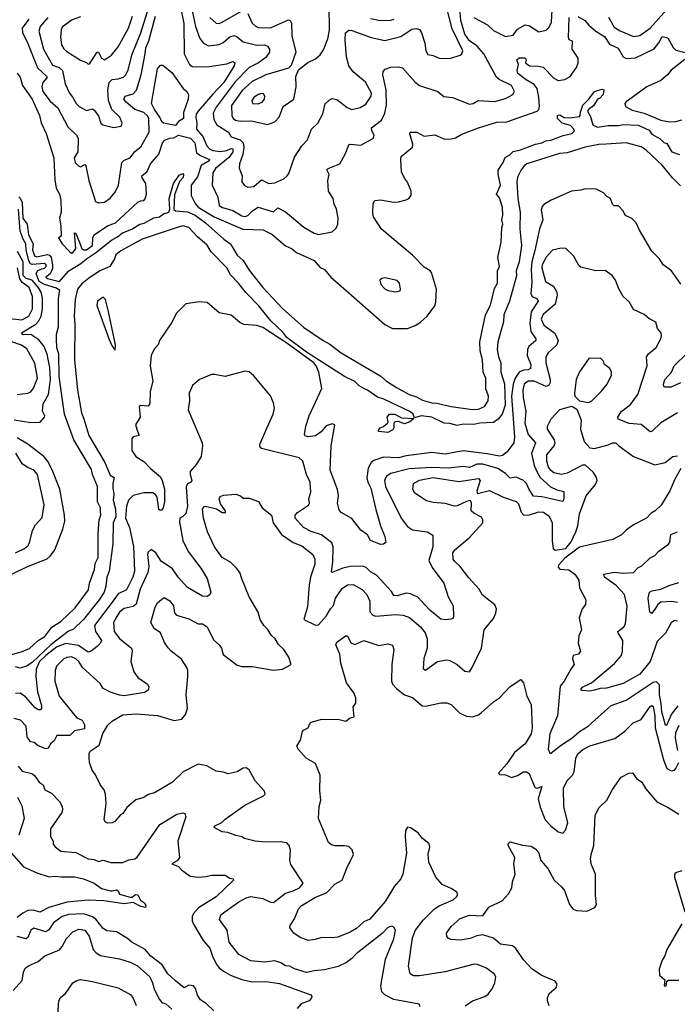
# Model space of a CAD drawing. Extents: x 1468344 to 1613994, y 525695 to 643861.
# Tile 179 of 256: x 1534102 to 1538465, y 571842 to 578371. Entities that reach past the tile are written whole.
import ezdxf

# ---------------------------------------------------------------- set-up
doc = ezdxf.new("R2010")
doc.units = 0

msp = doc.modelspace()

# ---------------------------------------------------------------- linework, layer by layer
at = {"layer": '0CON10XD'}
for points in [[(1535229, 578515), (1535268.4, 578325), (1535296.2, 578246.2), (1535321.9, 578215), (1535355, 578198.8), (1535425, 578205.9), (1535451, 578219), (1535495, 578257.9), (1535525, 578266.5), (1535545, 578257.5), (1535584.5, 578224.5), (1535675, 578201.6), (1535726.2, 578205), (1535745.3, 578195.3), (1535760, 578175), (1535758.8, 578155), (1535735, 578119.6), (1535685.2, 578084.8), (1535625, 578053.5), (1535531.6, 577958.4), (1535405, 577790.3), (1535385, 577752), (1535388.8, 577708.8), (1535408.8, 577675), (1535487.1, 577625), (1535503.8, 577595), (1535564, 577574), (1535583.7, 577553.7), (1535588.4, 577525), (1535582.3, 577477.7), (1535560.6, 577415), (1535557.7, 577387.7), (1535578.8, 577335), (1535576.6, 577296.6), (1535592.6, 577272.6), (1535615, 577260.6), (1535655.3, 577264.7), (1535705, 577310), (1535755, 577285.5), (1535795, 577290), (1535853.3, 577315), (1535875, 577333.8), (1535887.6, 577352.4), (1535925, 577460), (1535974.6, 577535.4), (1536010.8, 577575), (1536038.1, 577645), (1536080.6, 577685), (1536113.2, 577746.8), (1536127.8, 577812.2), (1536155, 577838.1), (1536175, 577847.8), (1536205, 577842.7), (1536275, 577788.2), (1536305, 577774.6), (1536361.7, 577788.3), (1536398.2, 577811.8), (1536433.9, 577865), (1536436, 577885), (1536397, 577957), (1536313.1, 578025), (1536285.4, 578065), (1536270, 578125), (1536261.8, 578235), (1536264.4, 578285), (1536285, 578302), (1536305, 578300), (1536433.5, 578253.5), (1536525, 578232.9), (1536630.5, 578259.5), (1536702.6, 578307.4), (1536735, 578313.1), (1536755, 578305.6), (1536768.2, 578285), (1536789.3, 578215), (1536797.3, 578165), (1536810.6, 578140.6), (1536845, 578134.2), (1536885, 578116), (1536955, 578112.9), (1537025, 578135.4), (1537035.3, 578145), (1537040.7, 578165), (1536970.9, 578310.9), (1536930.4, 578465)], [(1534288.4, 578385), (1534237.6, 578325), (1534228.8, 578295), (1534260.8, 578175), (1534318.6, 578068.6), (1534364.1, 578054.1), (1534384.7, 578035), (1534403.1, 577945), (1534431.5, 577885), (1534455.3, 577855.3), (1534475.5, 577815), (1534495.6, 577795), (1534545, 577770), (1534585, 577780), (1534595, 577772), (1534624.4, 577734.4), (1534641.1, 577685), (1534653.9, 577673.9), (1534725, 577655.4), (1534775.5, 577665), (1534780.7, 577685), (1534765.9, 577725), (1534713.8, 577775), (1534691.4, 577835), (1534686.6, 577905), (1534694.3, 577955), (1534714.8, 577975.2), (1534755, 577979.2), (1534789.7, 577990.3), (1534805, 578005.5), (1534822.2, 578037.8), (1534847.5, 578142.5), (1534905, 578284.4), (1534958.8, 578455)], [(1535166.3, 578466.3), (1535190, 578345), (1535192.7, 578145), (1535228.5, 578075), (1535245, 578060.5), (1535275, 578057.5), (1535358.7, 578061.3), (1535475, 578079.2), (1535515, 578094.3), (1535529.4, 578085), (1535525.3, 578065), (1535456.3, 577955), (1535382.7, 577877.3), (1535285, 577764.5), (1535272.7, 577745), (1535270.8, 577725), (1535278, 577685), (1535275.5, 577645), (1535316.1, 577596.1), (1535343.4, 577535), (1535361.5, 577515), (1535383.9, 577503.9), (1535435, 577497.9), (1535475.7, 577504.3), (1535505, 577517.9), (1535516.6, 577515), (1535516.3, 577493.7), (1535486.9, 577455), (1535400.5, 577385), (1535382.3, 577355), (1535379.6, 577275), (1535415.3, 577195), (1535425, 577138.1), (1535447.5, 577125), (1535515.6, 577105.6), (1535575, 577070), (1535595, 577065.4), (1535615, 577072), (1535646.4, 577103.6), (1535685, 577129.2), (1535785, 577097.5), (1535815, 577123.3), (1535865, 577097.1), (1535986.4, 576996.4), (1536055, 576954.7), (1536085, 576946.5), (1536175, 576964.2), (1536202.1, 576987.9), (1536212.5, 577015), (1536214.2, 577055), (1536204.3, 577115), (1536187.6, 577147.6), (1536181.4, 577185), (1536150.6, 577235), (1536145.7, 577305), (1536153.9, 577343.9), (1536138.8, 577375), (1536147.5, 577385), (1536225, 577416.2), (1536261.2, 577478.8), (1536285, 577540.8), (1536295, 577545.6), (1536365, 577540), (1536450, 577585), (1536454.3, 577605), (1536438.1, 577635), (1536435.7, 577655), (1536501.6, 577705), (1536525, 577751.9), (1536535.6, 577805), (1536532.5, 577905), (1536511.5, 578005), (1536512.9, 578027.1), (1536526.9, 578043.1), (1536565, 578056.9), (1536615, 578059.2), (1536641.3, 578051.3), (1536725, 577956.7), (1536755, 577934.4), (1536875.3, 577895.3), (1536915, 577861.4), (1536972.5, 577855), (1537085, 577810.6), (1537110, 577815), (1537143.8, 577836.2), (1537255, 577829.1), (1537325, 577848), (1537372.9, 577875), (1537385.4, 577895), (1537364.6, 577935), (1537283.9, 577973.9), (1537265, 577989), (1537180.5, 578145), (1537135, 578198), (1537085, 578232), (1537055.8, 578275), (1537027.4, 578365), (1537020.9, 578449.1)], [(1535615, 578411.8), (1535645, 578348.6), (1535665, 578329.4), (1535685, 578320.4), (1535765, 578316.4), (1535885, 578370.6), (1535896, 578365), (1535905, 578347.5), (1535907.1, 578265), (1535934.5, 578155), (1535903.6, 578066.4), (1535885, 578050), (1535734.8, 578005.2), (1535645, 577961.1), (1535578, 577902), (1535508, 577802), (1535508.3, 577735), (1535517.3, 577715), (1535533.1, 577705), (1535565, 577698.3), (1535640.1, 577700.1), (1535745, 577677.1), (1535795.2, 577694.8), (1535823.9, 577725), (1535848.9, 577795), (1535920, 577845), (1535935.7, 577925), (1535934, 577995), (1535951.7, 578038.3), (1536013.4, 578086.6), (1536065, 578110.8), (1536095, 578139.2), (1536117.7, 578172.3), (1536146.2, 578243.8), (1536157.2, 578302.8), (1536154, 578465)], [(1538008.5, 578388.5), (1538045, 578322.7), (1538085, 578297.3), (1538175, 578260), (1538215, 578267.3), (1538284.8, 578315.2), (1538412, 578458)], [(1534085, 578016.2), (1534105, 577990.8), (1534119.6, 577935), (1534185, 577844.4), (1534234, 577735), (1534245, 577687.5), (1534276.5, 577616.5), (1534328.2, 577455), (1534335, 577310), (1534343.9, 577253.9), (1534365, 577213.3), (1534374.5, 577175), (1534376.1, 577095), (1534366.2, 577055), (1534375.6, 577005), (1534377.5, 576935), (1534360, 576925), (1534382.5, 576885), (1534433.1, 576833.1), (1534445, 576823.8), (1534455, 576824.5), (1534473.9, 576855), (1534465, 576957.5), (1534475, 576956.2), (1534514.2, 576854.2), (1534525, 576844.5), (1534545, 576845.5), (1534585.7, 576875), (1534587, 576925), (1534596.1, 576943.9), (1534685, 577004.8), (1534738, 577025), (1534885, 577160.8), (1534905, 577170.8), (1534925, 577172.5), (1534935, 577182.5), (1534942.7, 577215), (1534938.9, 577285), (1534913.3, 577323.3), (1534911.8, 577335), (1534947.8, 577365), (1534969.2, 577415), (1535025, 577480), (1535050, 577555), (1535065, 577572.4), (1535095, 577584.8), (1535125, 577588.4), (1535155, 577606.5), (1535235.5, 577585.5), (1535264.8, 577555), (1535275, 577488.4), (1535301, 577471), (1535361.9, 577445), (1535358.2, 577435), (1535306.7, 577403.3), (1535281.4, 577328.6), (1535240, 577275), (1535239.2, 577205), (1535265, 577152.9), (1535285, 577127.3), (1535393, 577063), (1535582.4, 576982.4), (1535717.1, 576977.1), (1535775, 576950), (1535865, 576872.1), (1535905, 576853.8), (1535937.4, 576827.4), (1536054.4, 576775), (1536095, 576728.9), (1536125, 576714.4), (1536165.4, 576665), (1536303.7, 576543.7), (1536525, 576350.9), (1536575, 576322.9), (1536675, 576323.5), (1536726.6, 576343.4), (1536761.4, 576365), (1536805.8, 576405), (1536855.9, 576474.1), (1536862.4, 576497.6), (1536867.5, 576585), (1536833.3, 576695), (1536825, 576706.7), (1536785, 576730), (1536708.9, 576808.9), (1536502.5, 576982.5), (1536449.4, 577065), (1536444.5, 577085), (1536447.5, 577152.5), (1536458.8, 577171.2), (1536495, 577177.5), (1536585, 577161.4), (1536615, 577164.3), (1536665, 577176.2), (1536683.9, 577186.1), (1536698.8, 577205), (1536698, 577235), (1536674.3, 577294.3), (1536655, 577320), (1536635, 577363.3), (1536629.5, 577445), (1536633.3, 577465), (1536707.5, 577525), (1536710, 577545), (1536690.8, 577615), (1536693.3, 577625), (1536736.5, 577626.5), (1536785, 577598), (1536855, 577606.9), (1536915, 577581.5), (1536955, 577580), (1536992, 577588), (1537035, 577613.1), (1537146.2, 577655), (1537267.8, 577692.2), (1537334, 577695), (1537535, 577765.3), (1537546.9, 577775), (1537550, 577795), (1537546.2, 577856.2), (1537534.7, 577915), (1537515, 577942.3), (1537462.5, 577972.5), (1537405.6, 578015), (1537402.9, 578035), (1537410.5, 578075), (1537399.4, 578105), (1537415, 578118.9), (1537455, 578119.1), (1537461.5, 578105), (1537457.5, 578085), (1537484.4, 578065), (1537543.9, 578063.9), (1537575, 578056.1), (1537645, 577983.3), (1537675, 577968.6), (1537717.5, 577975), (1537754.4, 577995.6), (1537796, 578054), (1537807.8, 578085), (1537806.7, 578116.7), (1537768.2, 578175), (1537768.6, 578228.6), (1537746.8, 578236.8), (1537742.5, 578252.5), (1537747.9, 578385)], [(1534162.1, 578375), (1534118.9, 578315), (1534120.4, 578285), (1534151.4, 578225), (1534221, 578051), (1534282.2, 577995), (1534280.9, 577985), (1534254.7, 577955), (1534248.9, 577925), (1534254.2, 577894.2), (1534305, 577830), (1534355, 577787.5), (1534421.1, 577661.1), (1534477.9, 577605), (1534490, 577585), (1534487.1, 577495), (1534463.1, 577455), (1534468.9, 577425), (1534495, 577399.2), (1534505, 577396), (1534535, 577410), (1534541.4, 577401.4), (1534560.9, 577305), (1534605, 577166.2), (1534625, 577156.2), (1534665, 577160.8), (1534703, 577187), (1534735, 577226.9), (1534757.7, 577275), (1534779.4, 577425), (1534795, 577439.5), (1534835, 577454.6), (1534865, 577498.1), (1534905, 577528.6), (1534960, 577625), (1534958.1, 577715), (1534948.1, 577735), (1534924.7, 577755), (1534866.1, 577776.1), (1534807.9, 577825), (1534792.9, 577845), (1534801.4, 577865), (1534855, 577880.6), (1534877.2, 577902.8), (1534906.7, 578005), (1534934.8, 578145.2), (1534939.4, 578185), (1534958.7, 578231.3), (1535002.3, 578395)], [(1534505, 578389.5), (1534450.5, 578369.5), (1534385.8, 578324.2), (1534377.2, 578305), (1534372.9, 578255), (1534379.7, 578205), (1534395, 578177.3), (1534415, 578159.2), (1534505, 578102.5), (1534545, 578088), (1534555, 578076.7), (1534565, 578078.8), (1534615, 578156), (1534625, 578155.7), (1534645, 578117.1), (1534665, 578105.6), (1534711.4, 578135), (1534755, 578190.6), (1534822.9, 578315), (1534849.1, 578395)], [(1535363.9, 578385), (1535405, 578347.1), (1535425, 578346.2), (1535445, 578354), (1535575, 578429.1)], [(1536430.1, 578380.1), (1536493.8, 578365), (1536565, 578367), (1536586.1, 578375)], [(1537114.7, 578384.7), (1537206.1, 578336.1), (1537245, 578300.4), (1537325, 578259.1), (1537375, 578268.1), (1537405, 578308.1), (1537455, 578336.9), (1537485, 578330), (1537545, 578290), (1537595, 578301.1), (1537615, 578322.2), (1537630, 578355), (1537635, 578437.5)], [(1537805, 578392.5), (1537852, 578365), (1537876.9, 578335), (1537925, 578294.4), (1537980.8, 578260.8), (1538015, 578209.7), (1538073, 578183), (1538105.5, 578125), (1538125, 578114.1), (1538187.5, 578117.5), (1538312, 578178), (1538342.9, 578217.1), (1538365, 578260), (1538401.7, 578251.7), (1538436.9, 578186.9), (1538455, 578169.5), (1538525, 578151.6)], [(1535135, 577669.9), (1535055.6, 577685), (1535043.8, 577693.8), (1535031.5, 577725), (1534995.4, 577775), (1534975.5, 577815), (1535016.2, 578045), (1535035, 578070), (1535050.7, 578070.7), (1535110.9, 578020.9), (1535185.4, 577915.4), (1535211.2, 577895), (1535220.8, 577875), (1535219.4, 577845), (1535188.6, 577755), (1535189.2, 577715), (1535154.7, 577695.3), (1535135, 577669.9)], [(1538515, 578107.2), (1538425, 578035.9), (1538400, 578005), (1538355, 577967.1), (1538262.7, 577925), (1538125, 577826.4), (1538116.5, 577815), (1538121.1, 577795), (1538165, 577771.2), (1538245, 577752.1), (1538354.4, 577704.4), (1538415, 577693.7), (1538455, 577695.9), (1538495, 577707.7)], [(1535685, 577813.2), (1535711.1, 577825), (1535725, 577844.2), (1535729.1, 577865), (1535718.7, 577878.7), (1535705, 577881.8), (1535683.3, 577875), (1535655.4, 577855), (1535640.8, 577835), (1535645.8, 577815), (1535685, 577813.2)], [(1537299.6, 576990.4), (1537306.1, 577015), (1537299.8, 577045), (1537307.3, 577075), (1537305.8, 577125), (1537285, 577189.4), (1537266, 577215), (1537290.6, 577275), (1537276.1, 577346.1), (1537276.8, 577373.2), (1537309.1, 577425), (1537321.9, 577458.1), (1537352.5, 577475), (1537375, 577497.5), (1537425, 577509.1), (1537523.2, 577546.8), (1537565, 577553.8), (1537591.6, 577568.4), (1537625, 577572.9), (1537706.7, 577603.3), (1537765, 577617.2), (1537781.7, 577635), (1537779, 577645), (1537755, 577669.3), (1537701.3, 577685), (1537670.9, 577715), (1537669.2, 577735), (1537685, 577739.4), (1537715, 577723.1), (1537751.5, 577721.5), (1537815, 577729.5), (1537821.1, 577735), (1537822.1, 577757.9), (1537837.6, 577805), (1537876.8, 577843.2), (1537915.5, 577894.5), (1537965, 577910.8), (1537978, 577905), (1537973.1, 577875), (1537949.8, 577850.2), (1537934.4, 577845), (1537908.9, 577801.1), (1537874.4, 577775), (1537869.5, 577765), (1537888.9, 577728.9), (1537905.3, 577675), (1537935, 577658.3), (1538005, 577670.3), (1538075, 577670.1), (1538105, 577676.6), (1538205, 577671.7), (1538277.8, 577637.8), (1538295, 577611.2), (1538350.1, 577580.1), (1538375, 577557.7), (1538395, 577551.2), (1538429, 577495), (1538478.2, 577478.2)], [(1538485, 577270.6), (1538431.7, 577321.7), (1538365, 577406.9), (1538258.9, 577505), (1538225, 577527.6), (1538125, 577554.5), (1537992.5, 577545), (1537945, 577543.7), (1537853.5, 577525), (1537735, 577488.1), (1537683.8, 577485), (1537466.9, 577415), (1537450.6, 577405), (1537428.7, 577375), (1537405, 577327.9), (1537399.4, 577295), (1537407.4, 577185), (1537422.7, 577095), (1537419, 576985), (1537430.3, 576875), (1537416, 576765), (1537395.4, 576705), (1537397, 576673), (1537351.6, 576505), (1537312.7, 576415), (1537311.8, 576368.2), (1537275, 576235.7), (1537270.1, 576185), (1537278.7, 576135), (1537293.8, 576095), (1537294.5, 576035), (1537317.3, 575957.3), (1537322.1, 575815), (1537303.7, 575755), (1537276.7, 575723.3), (1537245, 575700.6), (1537155, 575695.3), (1537115, 575686.4), (1537045, 575688.4), (1537005, 575681.1), (1536955, 575694.2), (1536916.9, 575696.9), (1536835, 575734.9), (1536765, 575744.1), (1536720.6, 575730.6), (1536713.3, 575755), (1536695, 575771.6), (1536516.6, 575855), (1536475, 575867.2), (1536410.2, 575915), (1536385, 575926.7), (1536353.7, 575943.7), (1536325, 575973), (1536257.2, 576005), (1536005, 576167.1), (1535874.9, 576264.9), (1535848.3, 576298.3), (1535767.7, 576375), (1535685.9, 576475.9), (1535601.5, 576561.5), (1535554.1, 576625), (1535500.5, 576680.5), (1535475.8, 576725.8), (1535371.7, 576831.7), (1535346.6, 576876.6), (1535282.1, 576932.1), (1535225, 576993.4), (1535185, 577004.9), (1535146.7, 576993.3)], [(1534095, 577196.4), (1534105, 577187.8), (1534119.1, 577159.1), (1534121.8, 577055), (1534151.4, 577015), (1534160.4, 576945), (1534190.8, 576885), (1534187.5, 576845), (1534198.9, 576805), (1534215, 576798.8), (1534285, 576814.3), (1534299.3, 576809.3), (1534309.8, 576795), (1534320.2, 576745), (1534319, 576721), (1534305, 576686.7), (1534275, 576664.3), (1534286.7, 576655), (1534365, 576635.3), (1534426.9, 576705), (1534506.3, 576753.7), (1534543.9, 576786.1), (1534605.1, 576824.9), (1534710.4, 576909.6), (1534749.6, 576930.4), (1534782.9, 576957.1), (1534846.7, 576983.3), (1534899.5, 577015), (1534926.9, 577023.1), (1534992.1, 577057.9), (1535029.2, 577065), (1535055, 577084.3), (1535090.8, 577095), (1535096.8, 577115), (1535094.1, 577185.9), (1535122.2, 577285), (1535160.6, 577339.4), (1535185, 577351.2), (1535189.2, 577345), (1535185.4, 577325), (1535161.2, 577298.8), (1535129.3, 577210.7), (1535123.4, 577113.4), (1535135, 577103.5), (1535215, 577096.7), (1535265, 577074.9), (1535334.8, 577025), (1535455.7, 576915), (1535501.4, 576885), (1535509.8, 576870.2), (1535545, 576809.4), (1535584.6, 576774.6), (1535625, 576709.8), (1535714.7, 576594.7), (1535848.3, 576455), (1535985, 576332.2), (1536114.6, 576244.6), (1536160.2, 576220.2), (1536235, 576162.2), (1536498.6, 576008.6), (1536534.9, 575974.9), (1536602.3, 575932.3), (1536685, 575886), (1536735, 575871.4), (1536775, 575849.4), (1536835, 575830), (1536868.6, 575828.6), (1536965, 575805.4), (1537105, 575787.3), (1537145, 575789.5), (1537185, 575806.1), (1537209.1, 575845), (1537213.1, 575875), (1537194.6, 575924.6), (1537194.3, 575995), (1537175.8, 576035), (1537173.3, 576115), (1537157.2, 576175), (1537155.5, 576235), (1537192.9, 576415), (1537225, 576478.1), (1537250.8, 576589.2), (1537272, 576625), (1537271, 576705), (1537284.1, 576735), (1537274.2, 576795), (1537295.2, 576895), (1537299.6, 576990.4)], [(1538488.4, 576618.4), (1538425.7, 576705.7), (1538370.5, 576745), (1538346, 576785), (1538295, 576836.8), (1538212.9, 576975), (1538192.7, 577025), (1538162.1, 577052.1), (1538122, 577072), (1538104.3, 577105), (1538075, 577136), (1538045, 577136.7), (1538035, 577147.5), (1538022.5, 577185), (1537998.1, 577198.1), (1537975, 577224), (1537927, 577247), (1537855, 577249.2), (1537825, 577240), (1537762.5, 577235), (1537627.5, 577175), (1537578.8, 577145), (1537568.3, 577131.7), (1537562.1, 577107.9), (1537571.5, 577045), (1537550, 576985), (1537520.5, 576840.5), (1537500.2, 576765), (1537494.8, 576715), (1537499, 576629), (1537492.3, 576555), (1537502.2, 576535), (1537535, 576520.5), (1537540.9, 576505), (1537496, 576434), (1537486.1, 576356.1), (1537493.6, 576303.6), (1537526.2, 576255), (1537525.4, 576245), (1537480.3, 576205), (1537471, 576185), (1537468, 576145), (1537492, 576085), (1537491.2, 576058.8), (1537475, 576049.3), (1537445, 576047.9), (1537415, 576033.2), (1537388.8, 575995), (1537376.1, 575955), (1537365.5, 575875.5), (1537383.9, 575605), (1537379.1, 575565), (1537335.9, 575505), (1537305, 575482.4), (1537285, 575477.8), (1537202.5, 575492.5), (1537045, 575513.2), (1536925, 575490), (1536835, 575501.1), (1536665, 575479.4), (1536615, 575465.7), (1536515, 575470.8), (1536451.5, 575448.5), (1536432.5, 575435), (1536413.3, 575396.7), (1536404.3, 575334.3), (1536411.2, 575305), (1536430.7, 575265), (1536464, 575124), (1536495.6, 575015.6), (1536524, 574945), (1536530, 574905), (1536515, 574892.5), (1536495, 574891.2), (1536428.3, 574918.3), (1536410, 574955), (1536365, 574986.9), (1536304.7, 575064.7), (1536234.4, 575104.4), (1536220.9, 575120.9), (1536210, 575165), (1536217.3, 575215), (1536210.4, 575255), (1536161.5, 575385), (1536167.3, 575545), (1536192.5, 575685), (1536175, 575691.2), (1536135, 575677.1), (1536102.6, 575637.4), (1536065, 575611.5), (1536015, 575604.5), (1535995, 575612.5), (1535990.9, 575620.9), (1536000.4, 575675), (1536022.4, 575745), (1536107.1, 575925), (1536086.4, 576035), (1536068.7, 576075), (1536052.3, 576095), (1535875, 576225.6)], [(1534035, 574158.6), (1534119, 574181), (1534167.6, 574202.4), (1534224.9, 574255.1), (1534267.7, 574282.3), (1534315, 574342.9), (1534376.3, 574383.7), (1534468.9, 574471.1), (1534558.4, 574591.6), (1534565, 574635.5), (1534598.8, 574725), (1534603.2, 574765), (1534621.4, 574805), (1534622.1, 574965), (1534630, 575055), (1534640.7, 575085), (1534637.6, 575115), (1534637, 575135), (1534618.6, 575175), (1534618.9, 575275), (1534584.2, 575355), (1534578.3, 575388.3), (1534460.6, 575585), (1534398.3, 575755), (1534364.2, 576005), (1534361.4, 576155), (1534348.1, 576195), (1534345.7, 576255), (1534346.7, 576285), (1534359.6, 576335), (1534359.1, 576525), (1534367.5, 576575), (1534345, 576592.1), (1534266.9, 576615), (1534231.5, 576635), (1534211.2, 576688.8), (1534222.9, 576707.1), (1534248.1, 576718.1), (1534266.2, 576723.8), (1534277.1, 576735), (1534276.4, 576746.4), (1534266, 576755), (1534185, 576747.8), (1534173.3, 576753.3), (1534161.9, 576771.9), (1534144.3, 576845.7), (1534143.1, 576885), (1534123.8, 576915), (1534105, 576968), (1534093.3, 577115)], [(1535146.7, 576993.3), (1534913.4, 576916.6), (1534772.5, 576837.5), (1534738.7, 576811.3), (1534730.3, 576785), (1534699.7, 576735), (1534633.1, 576705), (1534557.7, 576655), (1534515, 576619.2), (1534485.6, 576585), (1534469.5, 576515), (1534463.2, 576405), (1534468.3, 576355), (1534464.3, 576115), (1534484.2, 575915), (1534511.4, 575765), (1534526.2, 575725), (1534560.6, 575615), (1534667.1, 575435), (1534701.2, 575351.2), (1534728.5, 575335), (1534718.6, 575295), (1534718.6, 575265), (1534725.5, 575225), (1534722.7, 575185), (1534738.1, 575125), (1534738.9, 575075), (1534721.8, 575035), (1534720, 574895), (1534695.5, 574714.5), (1534679.9, 574675), (1534674.3, 574615), (1534661.7, 574575), (1534629.6, 574525), (1534525.7, 574394.3), (1534459.7, 574330.3), (1534425, 574316.6), (1534395, 574291.7), (1534310.8, 574229.2), (1534185, 574108.3), (1534145.9, 574084.1), (1534105, 574071.9), (1534075, 574079.9)], [(1534065, 575717.5), (1534175, 575699.6), (1534238, 575702), (1534267.3, 575735), (1534267.9, 575745), (1534252.3, 575775), (1534257.5, 575825), (1534293.3, 575886.7), (1534307.1, 575982.9), (1534301.9, 576065), (1534285, 576154.2), (1534263.5, 576205), (1534228.4, 576248.4), (1534175, 576284.2), (1534125, 576282.4), (1534112.9, 576295), (1534208.7, 576351.3), (1534229.5, 576375), (1534244, 576405), (1534252.5, 576455), (1534253.9, 576525), (1534244.8, 576565), (1534225, 576597.9), (1534185, 576643.6), (1534145, 576655.5), (1534124.8, 576674.8), (1534124, 576765), (1534087.1, 576835)], [(1538466.3, 575763.7), (1538355, 575698.1), (1538297.7, 575642.3), (1538285, 575637.8), (1538225, 575686.9), (1538145, 575694.7), (1538072.5, 575722.5), (1538070, 575735), (1538094.2, 575775), (1538105, 575782), (1538155, 575820), (1538202.9, 575885), (1538264.2, 576075), (1538261.2, 576135), (1538273.5, 576155), (1538325, 576198.6), (1538354.4, 576255), (1538360, 576275), (1538357.5, 576295), (1538334.3, 576324.3), (1538322, 576365), (1538275, 576389.2), (1538245, 576417.5), (1538175, 576450), (1538145, 576500), (1538105, 576536.7), (1538076.1, 576586.1), (1538053.6, 576643.6), (1538032.5, 576675), (1537985, 576707.5), (1537925, 576706.7), (1537825, 576730), (1537811.7, 576741.7), (1537776.7, 576805), (1537724.4, 576854.4), (1537695, 576855.6), (1537637.4, 576842.6), (1537595, 576797.1), (1537568.1, 576745), (1537565.3, 576725), (1537590.6, 576635)], [(1534015, 576392.3), (1534115, 576381.3), (1534161.4, 576405), (1534187.2, 576455), (1534187.6, 576535), (1534164.3, 576595), (1534118, 576628), (1534102, 576652), (1534086.6, 576726.6)], [(1537590.6, 576635), (1537644.2, 576604.2), (1537664.6, 576565), (1537667.1, 576545), (1537653.6, 576485), (1537575, 576417.1), (1537561.8, 576385), (1537579.1, 576345), (1537652.8, 576292.8), (1537673.8, 576245), (1537665.4, 576215), (1537606.8, 576163.2), (1537592.1, 576135), (1537591.8, 576095), (1537621.4, 575985), (1537621.9, 575965), (1537611.5, 575948.5), (1537595, 575938.2), (1537515, 575974.8), (1537475, 575974.8), (1537447.7, 575955), (1537438.8, 575915), (1537441.6, 575865), (1537459.4, 575775), (1537453.1, 575695), (1537475, 575620.8), (1537523.2, 575565), (1537498.1, 575495), (1537515.5, 575415), (1537536.2, 575366.2), (1537555, 575335.3), (1537624.1, 575274.1), (1537665, 575253.7), (1537712.4, 575242.4), (1537712.9, 575195), (1537705, 575177.5), (1537565, 575207.5), (1537511.2, 575211.2), (1537480.8, 575255), (1537464.4, 575295), (1537445, 575316.2), (1537395, 575338.2), (1537355, 575331.4), (1537325, 575362.2), (1537274.6, 575394.6), (1537175, 575423.9), (1537135, 575424.4), (1537085, 575401.9), (1537045, 575408.5), (1536945, 575397.6), (1536835, 575403), (1536685, 575394.1), (1536565, 575361.2), (1536535, 575345.4), (1536521.4, 575315), (1536529.5, 575275), (1536632.4, 575065), (1536675, 575010), (1536708.3, 574988.3), (1536805, 574974.6), (1536843.6, 574953.6), (1536842.5, 574875), (1536815.9, 574785), (1536838.8, 574738.8), (1536915, 574634), (1536943.5, 574543.5), (1536977.9, 574485), (1536980.8, 574415), (1536975, 574401.2), (1536965, 574396.2), (1536925, 574392), (1536895, 574396), (1536821.8, 574455), (1536742.4, 574542.4), (1536695.3, 574565.3), (1536665, 574569.3), (1536605, 574550.5), (1536585, 574552.9), (1536568.6, 574578.6), (1536468.2, 574688.2), (1536429.6, 574709.6), (1536399.4, 574739.4), (1536375, 574747.9), (1536295, 574745.8), (1536245, 574734.2), (1536175, 574706), (1536170.7, 574710.7), (1536178.7, 574775), (1536180.4, 574875), (1536171.6, 574901.6), (1536105, 574954.6), (1536035, 574977.9), (1535985, 575003.3), (1535928.9, 575065), (1535929.4, 575085), (1535945, 575104.2), (1536018.3, 575151.7), (1536024.3, 575165), (1536020.6, 575195), (1536032.6, 575237.4), (1536028.5, 575305), (1536004.5, 575355), (1535980.5, 575445), (1535955, 575466.4), (1535705, 575528), (1535694.3, 575544.3), (1535696, 575555), (1535735, 575647.5), (1535784, 575755), (1535791.2, 575795), (1535785, 575830), (1535765, 575877.5), (1535655, 576010), (1535625, 576036.2), (1535595, 576041.2), (1535465, 576004.2), (1535395, 576019.2), (1535375, 576017.5), (1535294.5, 575985.5), (1535248, 575945), (1535225.8, 575895), (1535227.5, 575845), (1535218.6, 575785), (1535311.4, 575565), (1535314.4, 575545), (1535305.7, 575475), (1535274.3, 575425), (1535231.8, 575375), (1535231.8, 575355), (1535244.3, 575315), (1535240, 575305), (1535216, 575294), (1535205.8, 575274.2), (1535214.4, 575145), (1535203, 575097), (1535185, 575078), (1535165, 575066), (1535160.9, 575039.1), (1535185, 574917.5), (1535219.3, 574845), (1535304.4, 574735), (1535345.5, 574665), (1535369.2, 574575), (1535362.3, 574557.7), (1535345, 574546.2), (1535315, 574548.8), (1535215, 574606.2), (1535152.8, 574675), (1535115, 574730), (1535041.3, 574781.3), (1535005, 574835.6), (1534975, 574858), (1534955, 574840), (1534950, 574825), (1534957.6, 574745), (1534952.6, 574705), (1534901.1, 574595), (1534875.3, 574495), (1534855, 574480.2), (1534795, 574466.7), (1534765, 574442), (1534745.2, 574414.8), (1534724.7, 574375), (1534729.1, 574315), (1534765, 574268.1), (1534844.4, 574205), (1534848.5, 574185), (1534840, 574115), (1534858.1, 574048.1), (1534885, 574009.4), (1534949.2, 573965), (1534958.6, 573945), (1534954.3, 573925.7), (1534929.1, 573910.9), (1534795, 573888.4), (1534765, 573891.8), (1534705, 573912.7), (1534655.5, 573935.5), (1534635, 573970.6), (1534519.1, 574075), (1534495, 574114.5), (1534475, 574133.3), (1534445, 574146.5), (1534415, 574141.6), (1534395, 574132.3), (1534345.5, 574085), (1534336.5, 574055), (1534334.5, 573985), (1534364.4, 573885), (1534459.3, 573769.3), (1534481.2, 573741.2), (1534516.4, 573726.4), (1534532, 573695), (1534531.8, 573668.2), (1534465, 573656.2), (1534435, 573625.3), (1534348.8, 573625), (1534331.4, 573588.6), (1534307.8, 573572.2), (1534289.8, 573540.2), (1534275, 573536.2), (1534225, 573556.2), (1534197.5, 573577.5), (1534173.9, 573583.9), (1534152.4, 573615), (1534145, 573686), (1534106.2, 573726.2), (1534065, 573737.5)], [(1536595, 576566), (1536625, 576572.5), (1536628.8, 576585), (1536620.8, 576625), (1536605, 576642.5), (1536525, 576658.8), (1536504.1, 576655.9), (1536490, 576645), (1536497.5, 576615), (1536525, 576585.8), (1536545, 576576), (1536595, 576566)], [(1535875, 576225.6), (1535715, 576329.6), (1535675, 576343.1), (1535589.3, 576349.3), (1535563, 576363), (1535505, 576411.9), (1535425, 576428), (1535345.4, 576495.4), (1535295, 576500.4), (1535203.4, 576486.6), (1535142.5, 576425), (1535108.1, 576361.9), (1535030, 576245), (1535021.2, 576215), (1534993.4, 576186.6), (1534974, 576145), (1534968, 576075), (1534984, 575975), (1534967.1, 575905), (1534964.3, 575825.7), (1534955, 575808.8), (1534905, 575812.5), (1534893.3, 575806.7), (1534900, 575735), (1534869.2, 575685), (1534883.8, 575643.8), (1534895, 575613.3), (1534854.4, 575605.6), (1534845.8, 575594.2), (1534845.7, 575515), (1534872.9, 575475), (1534925, 575441.1), (1534969.1, 575395), (1535035, 575340), (1535047.9, 575315), (1535061.4, 575258.6), (1535062.7, 575175), (1535053.1, 575135), (1535045, 575121.4), (1535035, 575117.5), (1535023.8, 575123.8), (1535014.2, 575205), (1535003.2, 575223.2), (1534985, 575234.1), (1534925, 575234.1), (1534855, 575215.3), (1534823.1, 575185), (1534809.6, 575145), (1534804.8, 575065), (1534829.4, 575005), (1534857.1, 574877.1), (1534862.6, 574715), (1534851.3, 574675), (1534809.3, 574590.7), (1534756.1, 574563.9), (1534722.1, 574517.9), (1534597.8, 574355), (1534605.8, 574315), (1534644.7, 574255), (1534635.4, 574235), (1534614.8, 574215), (1534575, 574183.5), (1534555, 574178.3), (1534491.9, 574221.9), (1534404.8, 574234.8), (1534345, 574211), (1534275, 574156.3), (1534233.4, 574115), (1534210.5, 574065), (1534208.6, 574015), (1534219.7, 573915), (1534245.5, 573824.5), (1534246.4, 573803.6), (1534240, 573795), (1534225, 573795.6), (1534205, 573809.1), (1534140.7, 573880.7), (1534105, 573904.7), (1534075, 573902.4)], [(1534735, 576180), (1534737.1, 576215), (1534689.1, 576445), (1534670.4, 576515), (1534655, 576531.4), (1534618.1, 576505), (1534613.2, 576476.8), (1534695, 576250.8), (1534715, 576206.2), (1534735, 576180)], [(1534085, 575885.6), (1534155, 575894.4), (1534175, 575903.1), (1534192.7, 575927.3), (1534219.6, 575995), (1534202.7, 576092.7), (1534148.9, 576188.9), (1534112.7, 576212.7), (1534049.6, 576235)], [(1538485, 575962.4), (1538425, 575933.6), (1538384.3, 575934.3), (1538375, 575940), (1538372.9, 575955), (1538381.1, 575985), (1538425.5, 576035), (1538442.9, 576075), (1538530.9, 576159.1)], [(1537875, 575832.9), (1537897.1, 575842.9), (1537960.5, 575905), (1537998.9, 575955), (1538028.8, 576015), (1538028.5, 576035), (1538018.1, 576058.1), (1537982.5, 576085), (1537976, 576106), (1537955, 576126.2), (1537877.5, 576125), (1537815, 576036.7), (1537794.4, 575985), (1537781.5, 575895), (1537785.6, 575875), (1537815, 575843.3), (1537875, 575832.9)], [(1536759.5, 571825), (1536752.6, 571842.6), (1536584.8, 571874.8), (1536525, 571904.4), (1536503.3, 571925), (1536498.8, 571965), (1536528.8, 572141.2), (1536585, 572277.5), (1536594.2, 572335), (1536584.3, 572354.3), (1536571.7, 572361.7), (1536545, 572351.5), (1536507.6, 572312.4), (1536335, 572176.4), (1536304.7, 572145.3), (1536270, 572120), (1536215, 572093.8), (1536125, 572072.1), (1536055.4, 572065.4), (1536005, 572053.2), (1535925, 572078.8), (1535895, 572094.7), (1535865, 572097.7), (1535835, 572117.7), (1535795, 572130), (1535725, 572121.3), (1535635, 572131.1), (1535555, 572173.1), (1535491.5, 572255), (1535477.3, 572335), (1535428, 572405), (1535435.8, 572435), (1535462, 572455), (1535555, 572522.9), (1535605, 572549.3), (1535635, 572557.5), (1535714.8, 572544.8), (1535765, 572519.1), (1535785, 572517.3), (1535865, 572580.4), (1535916, 572595), (1535957.1, 572615), (1535982, 572645), (1535900.6, 572770.6), (1535894.5, 572795.5), (1535899.4, 572865), (1535890, 572895), (1535875, 572912.5), (1535830.3, 572920.3), (1535735, 572917.5), (1535665, 572924.2), (1535592.7, 572942.7), (1535575, 572953.3), (1535535, 572961.2), (1535482.3, 572982.3), (1535445, 572986.2), (1535392.5, 573015), (1535397.5, 573025), (1535442.7, 573047.3), (1535465, 573070.6), (1535595, 573163.1), (1535720, 573225), (1535730, 573235), (1535726.7, 573255), (1535665, 573324), (1535625, 573396.2), (1535605, 573411.2), (1535585, 573407.5), (1535545, 573384.3), (1535485, 573370), (1535455, 573382), (1535405, 573387.5), (1535344.4, 573424.4), (1535285, 573434.2), (1535186.5, 573383.5), (1535115.8, 573315), (1534996.1, 573243.9), (1534955, 573234.2), (1534925, 573214.4), (1534872, 573198), (1534811.7, 573148.3), (1534785, 573107.5), (1534770.5, 573099.5), (1534732.5, 573055), (1534715, 573046.7), (1534685, 573043.8), (1534670.5, 573050.5), (1534662.5, 573065), (1534676.2, 573175), (1534671.2, 573235), (1534661.2, 573265), (1534638, 573295), (1534605, 573363.3), (1534582, 573395), (1534563.8, 573445), (1534563.3, 573476.7), (1534562, 573505), (1534568.8, 573521.2), (1534629.5, 573560.5), (1534652.3, 573637.7), (1534686, 573694), (1534717.6, 573722.4), (1534785, 573761.5), (1534875, 573768.2), (1535015, 573757.5), (1535126.2, 573723.8), (1535176.9, 573733.1), (1535202.5, 573765), (1535215.6, 573805), (1535205.6, 573895), (1535216.5, 574015), (1535216.7, 574055), (1535210.6, 574075), (1535175, 574132), (1535106.2, 574185), (1535087, 574207), (1535062.6, 574242.6), (1535035, 574306.2), (1534995, 574334), (1534972.9, 574375), (1535000, 574475), (1535017.1, 574505), (1535055, 574538), (1535065, 574538), (1535097.9, 574517.9), (1535121.9, 574485), (1535129.1, 574439.1), (1535142.6, 574422.6), (1535225, 574399.4), (1535285, 574364.5), (1535315, 574365.6), (1535344.5, 574345), (1535388.3, 574258.3), (1535425, 574226.9), (1535440, 574205), (1535451.9, 574161.9), (1535545, 574091.4), (1535575, 574082.5), (1535645, 574083.3), (1535785, 574057.8), (1535846.2, 574063.8), (1535902.5, 574095), (1535887.1, 574145), (1535855, 574195.7), (1535818.9, 574228.9), (1535797.1, 574265), (1535769.1, 574289.1), (1535747.5, 574327.5), (1535721.4, 574355), (1535698, 574395), (1535685, 574443.3), (1535624.5, 574545), (1535576.4, 574663.6), (1535562.9, 574705), (1535540.8, 574735), (1535500.8, 574775), (1535445.3, 574805.3), (1535395, 574876.5), (1535348.5, 574975), (1535320.7, 575065), (1535314.8, 575125), (1535325, 575143.3), (1535333.6, 575146.4), (1535407.4, 575127.4), (1535445, 575102.6), (1535466.5, 575103.5), (1535467.1, 575115), (1535435, 575160), (1535424.6, 575195), (1535431.1, 575208.9), (1535455, 575217.5), (1535535, 575226), (1535567.5, 575215), (1535585, 575197.5), (1535625, 575198.8), (1535686.1, 575176.1), (1535710, 575135), (1535772, 575085), (1535782.9, 575035), (1535838.6, 574958.6), (1535916, 574905), (1535972.9, 574882.9), (1536047.3, 574825), (1536060.4, 574795), (1536059.4, 574760.6), (1536030.7, 574675), (1536021.3, 574625), (1536011.1, 574478.9), (1535985.8, 574395), (1536065, 574355.7), (1536085, 574359.2), (1536135, 574415.6), (1536163.8, 574465), (1536183.8, 574486.2), (1536196.9, 574535), (1536240.6, 574599.4), (1536276.2, 574625), (1536315, 574626.2), (1536373.6, 574593.6), (1536405, 574560), (1536424.7, 574514.7), (1536425.3, 574445.3), (1536445, 574421.9), (1536465, 574415.7), (1536595, 574427.5), (1536645, 574422.7), (1536687.5, 574407.5), (1536760.9, 574345), (1536792.3, 574305), (1536805.3, 574265), (1536805.3, 574205), (1536783.8, 574136.2), (1536779.2, 574069.2), (1536795, 574057.5), (1536874.1, 574115.9), (1536935, 574125.5), (1536955, 574121.8), (1537005, 574096.4), (1537055, 574051.1), (1537085, 574048), (1537104.4, 574075), (1537165.7, 574205), (1537182.5, 574325), (1537245, 574400.8), (1537260.6, 574435), (1537265.6, 574465), (1537255, 574492), (1537173.1, 574555), (1537150, 574595), (1537080.5, 574670.5), (1537024.6, 574744.6), (1536987.7, 574777.7), (1536978.5, 574795), (1536976.5, 574835), (1536987.8, 574855), (1537083.3, 574935), (1537173.5, 575035), (1537175.5, 575055), (1537165, 575072.9), (1537115, 575099.5), (1537096.9, 575115), (1537099.2, 575165), (1537092.5, 575182.5), (1537065, 575177.5), (1537005, 575148.2), (1536985.6, 575145.6), (1536925, 575164.2), (1536845, 575170), (1536800.5, 575180.5), (1536722.2, 575232.2), (1536710.6, 575255), (1536715, 575295.5), (1536755, 575318.1), (1536845, 575335.6), (1537015, 575308.8), (1537145, 575328.7), (1537155.8, 575315), (1537134.3, 575244.3), (1537138.8, 575228.8), (1537218.5, 575248.5), (1537305, 575206.5), (1537395.7, 575175.7), (1537411.8, 575161.8), (1537429.4, 575105), (1537446.8, 575086.8), (1537485, 575088.1), (1537545, 575108.7), (1537578, 575105), (1537615, 575078.9), (1537633.8, 575035), (1537634.6, 574914.6), (1537641.9, 574865), (1537655, 574852.9), (1537725, 574865.8), (1537760, 574910), (1537791.8, 574975), (1537803.8, 575015), (1537815, 575093.8), (1537859.4, 575215), (1537921.6, 575288.4), (1537932.9, 575315), (1537928.5, 575335), (1537907.9, 575367.9), (1537855, 575417.5), (1537835, 575417.1), (1537735, 575365.3), (1537695, 575355.9), (1537645, 575367.6), (1537625, 575383.1), (1537610.3, 575405), (1537598.8, 575445), (1537598.8, 575485), (1537648.2, 575545), (1537653.8, 575565), (1537650, 575585), (1537603.8, 575655), (1537603.2, 575675), (1537627.5, 575725), (1537685, 575786.9), (1537765, 575808.8), (1537798.3, 575788.3), (1537827.5, 575715), (1537821.4, 575655), (1537846.2, 575575), (1537885, 575532), (1537915, 575528.6), (1538005, 575551.8), (1538035, 575565.3), (1538056.4, 575566.4), (1538076.2, 575545), (1538173.8, 575475), (1538315, 575419.1), (1538385, 575434.3), (1538435, 575475.8), (1538465, 575478.8)], [(1536545, 575633.1), (1536485, 575640), (1536480, 575645), (1536494.2, 575665.8), (1536515, 575673.3), (1536541.2, 575695), (1536546.2, 575705), (1536540, 575735), (1536554.2, 575755.8), (1536590, 575755), (1536635, 575731.2), (1536717.5, 575727.5), (1536689.6, 575705), (1536655, 575692), (1536615, 575707.5), (1536592.5, 575705), (1536583.3, 575695), (1536583.8, 575665), (1536578.1, 575651.9), (1536545, 575633.1)], [(1533965, 574655.3), (1534152.5, 574745), (1534283, 574797), (1534305, 574814.4), (1534335, 574856.9), (1534387.8, 574992.2), (1534400.7, 575045), (1534400, 575085), (1534368, 575258), (1534317.2, 575387.2), (1534285.8, 575445.8), (1534262.8, 575475), (1534155.8, 575555.8), (1534085, 575598.4)], [(1534075, 574835.9), (1534133.1, 574865), (1534155, 574883.3), (1534166.6, 574903.4), (1534186.2, 574983.8), (1534207.2, 575022.8), (1534250.6, 575069.4), (1534263.8, 575155), (1534220.8, 575355), (1534195, 575384.4), (1534155, 575401.2), (1534120, 575425), (1534076.8, 575496.8)], [(1538487.5, 575395), (1538448.1, 575325), (1538415, 575246.2), (1538357.3, 575152.7), (1538318, 575115), (1538290.9, 575099.1), (1538259.4, 575065), (1538175, 575021.1), (1538124.7, 574985.3), (1538095, 574955.7), (1538036.7, 574925), (1537815, 574874.2), (1537718.9, 574801.1), (1537675.6, 574755), (1537675, 574740), (1537685, 574727.5), (1537745, 574723.1), (1537785.7, 574695), (1537811.9, 574655), (1537816.2, 574605), (1537857.5, 574525), (1537855, 574492.5), (1537833.1, 574465), (1537814.5, 574405), (1537828.1, 574325), (1537811.5, 574285), (1537806.6, 574236.6), (1537821.4, 574185), (1537810, 574165), (1537774, 574155), (1537769.4, 574135), (1537780.5, 574095), (1537757.8, 574065), (1537715, 573985.6), (1537687.3, 573952.7), (1537670.8, 573755), (1537618.9, 573635), (1537608.2, 573535), (1537618.3, 573508.3), (1537625, 573506.7), (1537697, 573563), (1537765, 573606.5), (1537815, 573651.9), (1537872.8, 573687.2), (1538026.6, 573823.4), (1538125, 573859.6), (1538305, 573977.8), (1538325, 573982.5), (1538343.5, 573963.5), (1538344.1, 573895), (1538356.4, 573836.4), (1538358.8, 573785), (1538385, 573696), (1538395, 573694.5), (1538426.8, 573765), (1538469.3, 573820.7)], [(1538465, 574383.6), (1538445, 574387.5), (1538425, 574371.4), (1538386.4, 574303.6), (1538330.9, 574249.1), (1538285.7, 574115), (1538215, 574030.8), (1538105, 573970), (1537995, 573939), (1537952.4, 573937.6), (1537915, 573926.2), (1537885, 573918.2), (1537832.6, 573922.6), (1537826.7, 573925), (1537827.1, 573935), (1537835, 573945.4), (1537895.3, 573974.7), (1538047, 574103), (1538094.7, 574155), (1538101.6, 574185), (1538103.8, 574255), (1538071.4, 574305), (1538070.8, 574315), (1538110.8, 574345), (1538120.6, 574365), (1538133, 574483), (1538115, 574559.2), (1538058.7, 574618.7), (1537981.1, 574675), (1537978, 574695), (1538045, 574708.1), (1538105, 574700.4), (1538175, 574705.8), (1538203.3, 574736.7), (1538229.4, 574750.6), (1538285, 574804), (1538315, 574817.5), (1538342.2, 574847.8), (1538406.1, 574893.9), (1538415, 574906.7), (1538421.3, 574958.7), (1538465.6, 574975.6)], [(1538465.7, 574505.7), (1538427.6, 574512.4), (1538355, 574508.6), (1538335.9, 574494.1), (1538325.2, 574474.8), (1538295, 574434.4), (1538282.4, 574442.4), (1538272.2, 574535), (1538279.5, 574575), (1538295, 574584.6), (1538355, 574594.1), (1538409.8, 574620.2), (1538475, 574640)], [(1537057.9, 571832.1), (1537104.8, 571865.2), (1537186.9, 571895), (1537210.7, 571909.3), (1537236.7, 571945), (1537254.2, 571985), (1537260, 572025), (1537250, 572045), (1537193.3, 572085), (1537137.1, 572107.1), (1537118, 572108), (1536925, 572056.9), (1536755, 572031.5), (1536715, 572031.4), (1536692.5, 572045), (1536681.5, 572095), (1536707.1, 572282.9), (1536727.9, 572335), (1536779.4, 572400.6), (1536854.4, 572475), (1536885.6, 572495), (1536978.6, 572535), (1536999.2, 572555), (1537008.3, 572568.3), (1537001.2, 572585), (1536965, 572610), (1536905, 572637.5), (1536861.8, 572685), (1536816.2, 572785), (1536812.6, 572837.4), (1536822.5, 572885), (1536817.3, 572907.3), (1536772.5, 572945), (1536745, 572980), (1536695, 573013.3), (1536675, 573016.2), (1536660.8, 572995), (1536658.1, 572955), (1536668.9, 572845), (1536644.7, 572705.3), (1536631.2, 572675), (1536589.5, 572625), (1536525.6, 572525), (1536425, 572407.1), (1536385, 572388.5), (1536335.3, 572344.7), (1536295, 572320.4), (1536212.2, 572287.8), (1536175, 572282.9), (1536105, 572286.2), (1536062.1, 572272.1), (1536016.3, 572266.3), (1535963.3, 572285), (1535921.2, 572315), (1535895, 572350), (1535896.7, 572365), (1535925, 572408.8), (1535952.2, 572475), (1535970, 572495), (1536065, 572552.5), (1536138.2, 572581.8), (1536191.9, 572638.1), (1536241.6, 572665), (1536271.1, 572745), (1536316.9, 572835), (1536307.4, 572867.4), (1536285, 572888), (1536255, 572894.2), (1536193.7, 572893.7), (1536170.7, 572900.7), (1536151.2, 572915), (1536084, 573075), (1536088.8, 573155), (1536099.2, 573195), (1536092.7, 573257.3), (1536095, 573362.5), (1536065, 573440), (1536003.3, 573475), (1535951.2, 573531.2), (1535941.2, 573555), (1535965.8, 573594.2), (1535978.8, 573651.2), (1535985, 573660), (1536016.7, 573675), (1536026.4, 573703.6), (1536036.4, 573713.6), (1536105.8, 573734.2), (1536220.5, 573730.5), (1536265, 573720.8), (1536295, 573741.2), (1536321.2, 573748.8), (1536313.8, 573815), (1536331.2, 573838.8), (1536332.7, 573875), (1536318.1, 573908.1), (1536270, 573975), (1536232.5, 574105), (1536226.2, 574165), (1536198.8, 574225), (1536205, 574243.3), (1536262.5, 574285), (1536277.5, 574285), (1536299.5, 574239.5), (1536325, 574228), (1536384.2, 574254.2), (1536485, 574221.4), (1536545, 574232.5), (1536574.2, 574224.2), (1536582.9, 574195), (1536570, 574095), (1536569.4, 573985), (1536575, 573964.2), (1536604.6, 573934.6), (1536655, 573894.2), (1536707.8, 573877.8), (1536772.1, 573822.1), (1536795, 573820), (1536895, 573841.4), (1536935, 573842.5), (1536965, 573830), (1537022.6, 573772.6), (1537065, 573752), (1537105, 573749.2), (1537145, 573762), (1537163.3, 573775), (1537245, 573848.8), (1537285.7, 573874.3), (1537355, 573950), (1537427, 573997), (1537443.6, 573973.6), (1537466.7, 573885), (1537495, 573830), (1537502.2, 573675), (1537495.5, 573635), (1537455, 573569.4), (1537385, 573511.9), (1537333.5, 573436.5), (1537278, 573375), (1537285, 573366.2), (1537325, 573363.9), (1537365, 573347.3), (1537405, 573359.6), (1537445, 573383.2), (1537465, 573383.1), (1537482.1, 573372.1), (1537520.2, 573280.2), (1537535, 573275.4), (1537566, 573286), (1537542.5, 573205), (1537555, 573150), (1537588.1, 573065), (1537625, 573025.8), (1537675, 572986.2), (1537705, 572976.7), (1537722.7, 572997.3), (1537737.5, 573045), (1537712.7, 573155), (1537710, 573275), (1537734.5, 573325.5), (1537768.3, 573361.7), (1537781.2, 573385), (1537791.8, 573475), (1537805, 573504.4), (1537837.1, 573532.9), (1537885, 573555.5), (1538050, 573605), (1538115.9, 573654.1), (1538171.7, 573708.3), (1538225, 573730), (1538270, 573795), (1538285, 573818.1), (1538295, 573824.3), (1538305, 573817.5), (1538315.7, 573755), (1538318.4, 573675), (1538373.2, 573463.2), (1538395, 573406.5), (1538425, 573391.4), (1538445, 573395.8), (1538454.2, 573405), (1538473.8, 573445)], [(1538467.7, 573525), (1538452.4, 573607.6), (1538455, 573645.8), (1538476.5, 573693.5)], [(1534092.3, 573422.3), (1534118.5, 573388.5), (1534183, 573373), (1534198.9, 573358.9), (1534231.4, 573315), (1534257.1, 573297.1), (1534268.8, 573265), (1534313.6, 573243.6), (1534366.2, 573186.2), (1534382.7, 573155), (1534386.4, 573135), (1534381.9, 573115), (1534305.7, 573005), (1534307.1, 572955), (1534324.2, 572925), (1534324.3, 572905), (1534336.2, 572886.2), (1534375, 572858.5), (1534475, 572848.9), (1534555, 572808.2), (1534595, 572803.6), (1534625, 572790), (1534655, 572798.6), (1534706.6, 572783.4), (1534785, 572783.8), (1534825, 572800.9), (1534865, 572807.8), (1534880.9, 572819.1), (1535030.5, 573035), (1535145, 573102.3), (1535185, 573112.5), (1535196.6, 573106.6), (1535203.8, 573085), (1535151.4, 572925), (1535161.6, 572815), (1535147.1, 572792.9), (1535112, 572775), (1535155, 572757.1), (1535174.5, 572734.5), (1535232.7, 572692.7), (1535285, 572685.6), (1535339.1, 572690.9), (1535375, 572698.1), (1535465, 572698), (1535495, 572680), (1535517.5, 572675), (1535520, 572665), (1535405.5, 572555), (1535288.9, 572481.1), (1535255.4, 572445), (1535245.3, 572425), (1535246.5, 572395), (1535254.4, 572374.4), (1535318.9, 572265), (1535363.5, 572215), (1535380.7, 572160.7), (1535405, 572111.2), (1535425.2, 572085.2), (1535455, 572062), (1535501.4, 572035), (1535575, 572006.4), (1535645, 571990.6), (1535735, 571994.4), (1535825, 571980.5), (1536032.5, 571905), (1536040, 571895), (1536038.8, 571885), (1536022.9, 571865), (1535968.8, 571845), (1535943.1, 571815)], [(1537615, 571832), (1537603.3, 571865), (1537603.3, 571885), (1537615.5, 571914.5), (1537660, 571955), (1537668, 571975), (1537655, 571995.7), (1537565, 572033.6), (1537500.8, 572075), (1537445, 572138), (1537392.7, 572212.7), (1537370.7, 572230.7), (1537291, 572241), (1537245, 572280.5), (1537175, 572303.8), (1537135, 572297.5), (1537091.4, 572278.6), (1537025, 572266.9), (1536963.2, 572273.2), (1536945, 572281.2), (1536935, 572293.3), (1536934, 572315), (1536965, 572359.2), (1537025, 572412.2), (1537085, 572434.5), (1537175, 572430), (1537215, 572486.9), (1537305, 572531.4), (1537345, 572574), (1537365.8, 572615), (1537370.8, 572655), (1537390, 572705), (1537380, 572775), (1537386.7, 572815), (1537342.5, 572895), (1537343, 572907), (1537355, 572920), (1537438.3, 572898.3), (1537495, 572891.2), (1537525, 572871.2), (1537545.8, 572845), (1537560, 572795), (1537605, 572743.8), (1537647.1, 572665), (1537699.1, 572619.1), (1537716.2, 572596.2), (1537748.5, 572505), (1537773.6, 572473.6), (1537795.6, 572464.4), (1537865, 572460.8), (1537916.6, 572483.4), (1537928.6, 572501.4), (1537922.2, 572565), (1537922.5, 572705), (1537895, 572766.7), (1537889.5, 572805), (1537892.2, 572835), (1537910.5, 572895), (1537920, 573095), (1537944.2, 573145), (1537997.5, 573195), (1538033.8, 573266.2), (1538092.3, 573347.7), (1538142.5, 573375), (1538168.3, 573378.3), (1538195, 573340), (1538230, 573315), (1538254.4, 573274.4), (1538328.1, 573185), (1538405, 573148.2), (1538475, 573102.6)], [(1534087.5, 573215), (1534115, 573157.5), (1534130.8, 573075), (1534095.9, 572964.1)], [(1534045.9, 572845.9), (1534128, 572755), (1534214.5, 572714.5), (1534297.9, 572687.9), (1534335, 572692.5), (1534376.7, 572686.7), (1534465, 572688.8), (1534525.3, 572675.3), (1534595, 572646.7), (1534645, 572610), (1534703.9, 572593.9), (1534715, 572595.8), (1534745, 572600.6), (1534754, 572595), (1534765, 572572.9), (1534835, 572552.3), (1534847.2, 572552.8), (1534870.5, 572569.5), (1534885, 572568.9), (1534903.3, 572533.3), (1534930.4, 572515), (1534938.9, 572495), (1534935.6, 572484.4), (1534905, 572490), (1534855, 572516.9), (1534795, 572508.9), (1534660.9, 572529.1), (1534555, 572532.3), (1534415, 572519.5), (1534294.3, 572485), (1534235, 572454.2), (1534193, 572467), (1534156, 572464), (1534122.5, 572447.5), (1534085, 572417.3)], [(1538495, 572726.7), (1538452.9, 572715), (1538445.6, 572705), (1538446.5, 572685), (1538515.4, 572455)], [(1535390, 571800), (1535340.9, 571845), (1535301.3, 571871.3), (1535282.3, 571902.3), (1535267.9, 571947.9), (1535255, 571963.9), (1535225, 571968.7), (1535192.8, 571952.8), (1535135, 571997.8), (1535084.4, 572044.4), (1535047.5, 572105), (1534971.6, 572161.6), (1534935, 572206.6), (1534845, 572253.9), (1534818, 572278), (1534745, 572323.5), (1534679.5, 572329.5), (1534655, 572346.2), (1534607.6, 572407.6), (1534585, 572422.8), (1534525, 572442.8), (1534425, 572437.5), (1534382.7, 572425), (1534326.7, 572383.3), (1534295, 572336.2), (1534275, 572322.1), (1534195, 572346.4), (1534175, 572334.3), (1534156.2, 572285), (1534145, 572276.4), (1534085, 572291.6)], [(1538495, 572375.8), (1538396.2, 572205), (1538382.5, 572165), (1538363.6, 572135), (1538345.4, 572075), (1538345.5, 572035), (1538382.2, 572005), (1538376.7, 571965), (1538390, 571965), (1538395.6, 571995), (1538406.4, 572003.6), (1538475, 572003.5)], [(1534058, 571935), (1534118.7, 572001.3), (1534127.1, 572055), (1534138.8, 572081.2), (1534165, 572100), (1534223.9, 572126.1), (1534268, 572165), (1534365.3, 572204.7), (1534383.8, 572225), (1534411.3, 572278.7), (1534455, 572322.7), (1534495, 572340.8), (1534535, 572333.3), (1534562.5, 572295), (1534588.8, 572205), (1534606.4, 572185), (1534635, 572166.8), (1534763.3, 572143.3), (1534835, 572121.5), (1534883.3, 572096.7)], [(1534883.3, 572096.7), (1534965, 572024.4), (1534983.6, 571985), (1534993.6, 571943.6), (1535028.2, 571875), (1535045, 571855.3), (1535070.6, 571845), (1535111.3, 571811.3)], [(1534355.6, 571775), (1534360.8, 571865), (1534375, 571888.8), (1534405, 571914), (1534455, 571984.2), (1534480.4, 571999.6), (1534505, 572006.9), (1534585.8, 571994.2), (1534755, 571952.2), (1534838.1, 571905), (1534853.8, 571883.8), (1534874.6, 571835)]]:
    msp.add_lwpolyline(points, dxfattribs=at)

doc.saveas('drawing.dxf')
